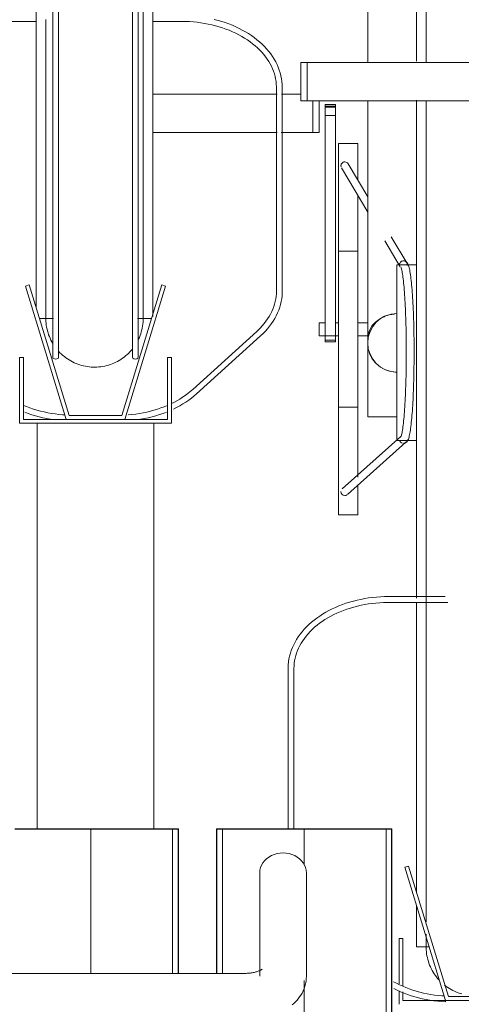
# Model space of a CAD drawing. Extents: x 50445 to 145605, y -10968 to 41989.
# Tile 209 of 256: x 94607 to 94834, y -633 to -128. Entities that reach past the tile are written whole.
import ezdxf

# ---------------------------------------------------------------- set-up
doc = ezdxf.new("R2010")
doc.units = 0
doc.header["$LTSCALE"] = 414.30304
doc.header["$MEASUREMENT"] = 0
doc.linetypes.add('gestippeld_2_', pattern=[6.35, 3.175, -3.175])
doc.linetypes.add('hartlijn-fijn', pattern=[6, 4, -1, 0, -1])
for name, color, linetype, lineweight in [('A-EQPM', 6, 'CONTINUOUS', 18), ('S-COLS', 6, 'CONTINUOUS', 18), ('S-COLS-HIDN', 5, 'gestippeld_2_', 18)]:
    doc.layers.add(name, color=color, linetype=linetype, lineweight=lineweight)

# ---------------------------------------------------------------- blocks, each defined once
blk = doc.blocks.new('97_KA_gestapelde fietsenstalling 8 fietsen 1600x1900 - Type-V117-plotview doorsnede C C  -  1 op 100')
at = {"layer": 'A-EQPM'}
for p, q in [((13631.1, -816.31), (13631.1, -660.96)), ((13606.1, -774.2), (13606.1, -816.98)), ((13495.83, -833.23), (13559.66, -833.23)), ((13561.77, -833.23), (13571.8, -833.23)), ((13577.89, -852.93), (13577.89, -836.68)), ((13581.1, -836.68), (13581.1, -852.93)), ((13606.1, -836.68), (13606.1, -958.68)), ((13631.1, -965.77), (13631.1, -836.2)), ((13589.53, -838.56), (13584.31, -838.56)), ((13584.31, -838.86), (13584.31, -838.56)), ((13584.31, -838.56), (13584.31, -839.87)), ((13584.31, -839.33), (13584.31, -838.86)), ((13584.31, -840.13), (13584.31, -839.33)), ((13589.53, -839.33), (13584.31, -839.33)), ((13584.31, -839.87), (13589.53, -839.87)), ((13584.31, -844.15), (13584.31, -840.13)), ((13589.53, -839.87), (13589.53, -838.56)), ((13589.53, -838.56), (13589.53, -838.86)), ((13589.53, -838.86), (13589.53, -839.33)), ((13589.53, -839.33), (13589.53, -840.13)), ((13589.53, -840.13), (13589.53, -844.15)), ((13584.31, -959.37), (13584.31, -844.15)), ((13589.53, -844.15), (13584.31, -844.15)), ((13589.53, -844.15), (13589.53, -959.37)), ((13559.66, -852.93), (13495.83, -852.93)), ((13577.89, -852.93), (13561.71, -852.93)), ((13581.1, -852.93), (13577.89, -852.93)), ((13601.1, -858.52), (13591.1, -858.52)), ((13591.1, -953.77), (13591.1, -858.52)), ((13601.1, -858.52), (13601.1, -876.9)), ((13592.62, -870.92), (13606.1, -893.68)), ((13606.1, -885.84), (13596.06, -868.88)), ((13601.1, -884.86), (13601.1, -953.77)), ((13614.81, -908.39), (13622.68, -921.67)), ((13626.11, -919.62), (13618.21, -906.28)), ((13601.1, -913.77), (13591.1, -913.77)), ((13631.1, -920.77), (13621.1, -920.77)), ((13621.1, -965.77), (13621.1, -920.77)), ((13584.31, -950.42), (13581.1, -950.42)), ((13581.1, -953.77), (13581.1, -950.42)), ((13581.1, -957.12), (13581.1, -953.77)), ((13591.1, -950.42), (13589.53, -950.42)), ((13591.1, -1049.02), (13591.1, -953.77)), ((13606.1, -950.42), (13601.1, -950.42)), ((13601.1, -953.77), (13601.1, -1029.55)), ((13581.1, -957.12), (13591.1, -957.12)), ((13584.31, -959.36), (13584.31, -960.15)), ((13584.31, -960.15), (13584.31, -959.37)), ((13589.53, -959.37), (13584.31, -959.37)), ((13589.53, -960.15), (13589.53, -959.36)), ((13589.53, -959.37), (13589.53, -960.15)), ((13601.1, -957.12), (13606.1, -957.12)), ((13606.1, -998.77), (13606.1, -958.73)), ((13584.31, -960.15), (13589.53, -960.15)), ((13621.1, -1010.77), (13621.1, -965.77)), ((13631.1, -1091.75), (13631.1, -965.77)), ((13591.1, -993.77), (13601.1, -993.77)), ((13606.1, -998.77), (13621.1, -998.77)), ((13623.07, -1008.75), (13593.01, -1035.54)), ((13595.67, -1038.53), (13625.72, -1011.75)), ((13621.1, -1010.77), (13631.1, -1010.77)), ((13601.1, -1033.73), (13601.1, -1049.02)), ((13591.1, -1049.02), (13601.1, -1049.02)), ((13645.94, -1090.88), (13616.72, -1090.88)), ((13616.72, -1093.88), (13647.25, -1093.88)), ((13631.1, -1242.89), (13631.1, -1093.89)), ((13565.22, -1127.74), (13565.22, -1210)), ((13568.22, -1210), (13568.22, -1127.74)), ((13627.12, -1229.06), (13625.2, -1229.64)), ((13625.2, -1229.64), (13646.1, -1298)), ((13647.58, -1296), (13627.12, -1229.06)), ((13631.1, -1270.58), (13631.1, -1249.39)), ((13624.16, -1266.3), (13622.16, -1266.3)), ((13622.16, -1266.3), (13622.16, -1289.51)), ((13624.16, -1290.7), (13624.16, -1266.3)), ((13631.1, -1270.58), (13637.39, -1270.58)), ((13622.16, -1293.05), (13622.16, -1300)), ((13624.16, -1298), (13624.16, -1293.67)), ((13674.62, -1296), (13647.58, -1296)), ((13646.1, -1298), (13624.16, -1298)), ((13646.1, -1298), (13676.1, -1298))]:
    blk.add_line(p, q, dxfattribs=at)
at = {"layer": 'A-EQPM', "flags": 128}
for points in [[(13636.1, -790.96), (13636.1, -801.08), (13636.1, -811.47), (13636.1, -816.98)], [(13636.1, -836.68), (13636.1, -844.05), (13636.1, -855.32), (13636.1, -866.77), (13636.1, -878.38), (13636.1, -890.12), (13636.1, -901.99), (13636.1, -913.96), (13636.1, -926.01), (13636.1, -938.13), (13636.1, -950.29), (13636.1, -962.48), (13636.1, -965.77)], [(13624.4, -1012.25), (13625.44, -1011.99), (13626.11, -1011.5), (13626.49, -1011.02), (13626.75, -1010.55), (13626.96, -1010.08), (13627.14, -1009.57), (13627.3, -1009.03), (13627.45, -1008.43), (13627.59, -1007.78), (13627.73, -1007.08), (13627.87, -1006.31), (13628, -1005.48), (13628.12, -1004.6), (13628.25, -1003.65), (13628.37, -1002.65), (13628.48, -1001.59), (13628.6, -1000.48), (13628.71, -999.31), (13628.81, -998.08), (13628.91, -996.81), (13629.01, -995.49), (13629.1, -994.12), (13629.19, -992.71), (13629.27, -991.25), (13629.35, -989.75), (13629.42, -988.22), (13629.49, -986.65), (13629.56, -985.04), (13629.62, -983.41), (13629.67, -981.74), (13629.72, -980.05), (13629.76, -978.34), (13629.8, -976.61), (13629.83, -974.85), (13629.86, -973.09), (13629.88, -971.31), (13629.9, -969.52), (13629.91, -967.73), (13629.91, -965.93), (13629.91, -964.13), (13629.9, -962.34), (13629.89, -960.55), (13629.87, -958.76), (13629.85, -956.99), (13629.82, -955.23), (13629.78, -953.49), (13629.74, -951.76), (13629.7, -950.06), (13629.65, -948.38), (13629.59, -946.73), (13629.53, -945.11), (13629.46, -943.52), (13629.39, -941.96), (13629.31, -940.45), (13629.23, -938.97), (13629.15, -937.53), (13629.06, -936.14), (13628.96, -934.79), (13628.87, -933.49), (13628.76, -932.24), (13628.66, -931.04), (13628.54, -929.9), (13628.43, -928.81), (13628.31, -927.78), (13628.19, -926.8), (13628.07, -925.88), (13627.94, -925.02), (13627.8, -924.22), (13627.67, -923.48), (13627.53, -922.8), (13627.38, -922.18), (13627.22, -921.61), (13627.06, -921.08), (13626.87, -920.6), (13626.64, -920.13), (13626.34, -919.66), (13625.85, -919.16), (13625, -918.73), (13624.48, -918.65)], [(13623.14, -922.05), (13623.17, -922.13), (13623.25, -922.33), (13623.36, -922.63), (13623.47, -923.03), (13623.59, -923.52), (13623.71, -924.09), (13623.83, -924.73), (13623.95, -925.44), (13624.07, -926.23), (13624.19, -927.08), (13624.31, -927.99), (13624.42, -928.97), (13624.54, -930.01), (13624.64, -931.11), (13624.75, -932.26), (13624.85, -933.47), (13624.95, -934.73), (13625.04, -936.04), (13625.13, -937.4), (13625.22, -938.81), (13625.3, -940.26), (13625.38, -941.75), (13625.45, -943.28), (13625.51, -944.84), (13625.58, -946.44), (13625.63, -948.07), (13625.69, -949.72), (13625.73, -951.41), (13625.77, -953.11), (13625.81, -954.84), (13625.84, -956.58), (13625.87, -958.34), (13625.89, -960.1), (13625.9, -961.88), (13625.91, -963.66), (13625.91, -965.45), (13625.91, -967.23), (13625.9, -969.01), (13625.89, -970.79), (13625.87, -972.56), (13625.84, -974.32), (13625.81, -976.06), (13625.77, -977.78), (13625.73, -979.49), (13625.69, -981.17), (13625.63, -982.83), (13625.58, -984.46), (13625.51, -986.05), (13625.45, -987.62), (13625.38, -989.15), (13625.3, -990.64), (13625.22, -992.09), (13625.13, -993.49), (13625.04, -994.85), (13624.95, -996.16), (13624.85, -997.42), (13624.75, -998.63), (13624.64, -999.79), (13624.54, -1000.89), (13624.42, -1001.92), (13624.31, -1002.9), (13624.19, -1003.82), (13624.07, -1004.67), (13623.95, -1005.45), (13623.83, -1006.17), (13623.71, -1006.81), (13623.59, -1007.37), (13623.47, -1007.86), (13623.36, -1008.26), (13623.25, -1008.57), (13623.17, -1008.77), (13623.14, -1008.84)], [(13636.1, -965.77), (13636.1, -977.96), (13636.1, -990.13), (13636.1, -1002.26), (13636.1, -1014.33), (13636.1, -1026.32), (13636.1, -1038.22), (13636.1, -1050), (13636.1, -1061.65), (13636.1, -1073.14), (13636.1, -1084.47), (13636.1, -1095.6), (13636.1, -1106.52), (13636.1, -1117.22), (13636.1, -1127.68), (13636.1, -1137.88), (13636.1, -1147.8), (13636.1, -1157.43), (13636.1, -1166.75), (13636.1, -1175.76), (13636.1, -1184.42), (13636.1, -1192.74), (13636.1, -1200.7), (13636.1, -1208.27), (13636.1, -1215.46), (13636.1, -1222.26), (13636.1, -1228.64), (13636.1, -1234.6), (13636.1, -1240.13), (13636.1, -1245.22), (13636.1, -1249.86), (13636.1, -1254.05), (13636.1, -1257.78)], [(13616.72, -1090.88), (13614.67, -1090.91), (13612.63, -1091), (13610.6, -1091.14), (13608.58, -1091.35), (13606.57, -1091.6), (13604.57, -1091.92), (13602.6, -1092.29), (13600.64, -1092.72), (13598.72, -1093.2), (13596.81, -1093.74), (13594.94, -1094.33), (13593.11, -1094.97), (13591.31, -1095.67), (13589.55, -1096.41), (13587.83, -1097.21), (13586.16, -1098.05), (13584.53, -1098.95), (13582.96, -1099.88), (13581.43, -1100.87), (13579.96, -1101.89), (13578.55, -1102.96), (13577.2, -1104.07), (13575.91, -1105.22), (13574.69, -1106.41), (13573.53, -1107.63), (13572.44, -1108.88), (13571.42, -1110.17), (13570.47, -1111.49), (13569.6, -1112.83), (13568.8, -1114.21), (13568.08, -1115.6), (13567.43, -1117.02), (13566.87, -1118.45), (13566.39, -1119.91), (13565.99, -1121.37), (13565.67, -1122.85), (13565.43, -1124.34), (13565.28, -1125.84), (13565.22, -1127.34), (13565.22, -1127.74)], [(13568.22, -1127.74), (13568.25, -1126.41), (13568.37, -1125.08), (13568.55, -1123.76), (13568.82, -1122.44), (13569.15, -1121.13), (13569.57, -1119.83), (13570.05, -1118.53), (13570.61, -1117.25), (13571.24, -1115.99), (13571.95, -1114.74), (13572.73, -1113.51), (13573.57, -1112.3), (13574.49, -1111.12), (13575.47, -1109.95), (13576.53, -1108.82), (13577.64, -1107.71), (13578.82, -1106.64), (13580.07, -1105.59), (13581.37, -1104.59), (13582.73, -1103.61), (13584.15, -1102.68), (13585.61, -1101.78), (13587.14, -1100.93), (13588.7, -1100.12), (13590.32, -1099.35), (13591.98, -1098.63), (13593.68, -1097.96), (13595.42, -1097.34), (13597.19, -1096.76), (13598.99, -1096.23), (13600.83, -1095.76), (13602.69, -1095.34), (13604.57, -1094.97), (13606.48, -1094.65), (13608.4, -1094.39), (13610.33, -1094.18), (13612.28, -1094.03), (13614.23, -1093.93), (13616.19, -1093.89), (13616.72, -1093.88)], [(13636.1, -1263.97), (13636.1, -1266.14), (13636.1, -1267.97), (13636.1, -1269.32), (13636.1, -1270.18), (13636.1, -1270.56), (13636.1, -1270.58)], [(13636.1, -1270.58), (13636.1, -1270.33), (13636.1, -1269.6), (13636.1, -1268.38), (13636.1, -1266.68), (13636.1, -1265.29)], [(13636.1, -1270.18), (13636.1, -1270.56), (13636.1, -1270.58)], [(13642.67, -1287.46), (13642.01, -1286.71), (13641.38, -1285.94), (13640.78, -1285.13), (13640.21, -1284.31), (13639.68, -1283.46), (13639.18, -1282.6), (13638.72, -1281.71), (13638.29, -1280.81), (13637.9, -1279.89), (13637.55, -1278.95), (13637.23, -1278), (13636.95, -1277.04), (13636.71, -1276.07), (13636.51, -1275.09), (13636.35, -1274.1), (13636.23, -1273.11), (13636.15, -1272.11), (13636.11, -1271.12), (13636.1, -1270.58)], [(13642.67, -1287.46), (13642.01, -1286.71), (13641.38, -1285.94), (13640.78, -1285.13), (13640.21, -1284.31), (13639.68, -1283.46), (13639.18, -1282.6), (13638.72, -1281.71), (13638.29, -1280.81), (13637.9, -1279.89), (13637.55, -1278.95), (13637.23, -1278), (13636.95, -1277.04), (13636.71, -1276.07), (13636.51, -1275.09), (13636.35, -1274.1), (13636.23, -1273.11), (13636.15, -1272.11)], [(13645.4, -1295.71), (13644.23, -1295.64), (13642.29, -1295.46), (13640.36, -1295.23), (13638.44, -1294.94), (13636.55, -1294.6), (13634.68, -1294.2), (13632.83, -1293.75), (13631.01, -1293.25), (13629.22, -1292.7), (13627.46, -1292.1), (13625.74, -1291.46), (13624.06, -1290.76), (13622.42, -1290.02), (13620.83, -1289.23), (13619.28, -1288.4)], [(13619.55, -1291.94), (13621.23, -1292.77), (13622.96, -1293.56), (13624.74, -1294.29), (13626.55, -1294.96), (13628.4, -1295.59), (13630.28, -1296.17), (13632.19, -1296.69), (13634.12, -1297.15), (13636.08, -1297.56), (13638.07, -1297.92), (13640.07, -1298.21), (13642.08, -1298.45), (13644.11, -1298.64), (13646.03, -1298.76)], [(13654.45, -1294.68), (13653.49, -1294.39), (13652.55, -1294.07), (13651.62, -1293.71), (13650.7, -1293.31), (13649.8, -1292.87), (13648.91, -1292.4), (13648.05, -1291.9), (13647.21, -1291.36), (13646.39, -1290.79), (13645.59, -1290.18)], [(13647.21, -1291.36), (13646.39, -1290.79), (13645.59, -1290.18)], [(13653.49, -1294.39), (13652.55, -1294.07), (13651.62, -1293.71), (13650.7, -1293.31), (13649.8, -1292.87), (13648.91, -1292.4)]]:
    blk.add_lwpolyline(points, dxfattribs=at)
at = {"layer": 'A-EQPM'}
for start, end in [(90, 180), (180, 270)]:
    blk.add_arc((13621.1, -960.77), 15, start, end, dxfattribs=at)
for centre, major_axis, ratio, start_param, end_param in [((13594.34, -869.9), (1.72, 1.02), 0.988284, 1.030886, 2.863482), ((13594.34, -869.9), (1.72, 1.02), 0.988284, 6.266874, 7.314071), ((13621.1, -958.68), (15, 0), 0.848048, 1.653289, 3.141593), ((13624.4, -1010.25), (0, 2), 0.996917, 1.832596, 2.879793), ((13624.4, -1010.25), (0, 2), 0.996917, 3.665191, 4.45059), ((13594.34, -1037.04), (-1.33, 1.49), 0.994489, 0.84558, 2.416376), ((13594.34, -1037.04), (-1.33, 1.49), 0.994489, 2.416376, 2.939975), ((13594.34, -1037.04), (-1.33, 1.49), 0.994489, 3.141593, 3.201774), ((13646.1, -1297.26), (0.07, 1.5), 0.049327, 1.833815, 2.357414), ((13646.1, -1297.26), (0.07, 1.5), 0.049327, 2.357414, 3.141593), ((13646.1, -1297.26), (0.07, 1.5), 0.049327, 3.142812, 4.19001)]:
    blk.add_ellipse(centre, major_axis=major_axis, ratio=ratio, start_param=start_param, end_param=end_param, dxfattribs=at)
for points in [[(13622.43, -920.99), (13622.39, -920.76), (13622.39, -920.29), (13622.64, -919.63), (13623.1, -919.08), (13623.71, -918.73), (13624.17, -918.65), (13624.41, -918.65)], [(13624.41, -918.65), (13624.64, -918.65), (13625.1, -918.73), (13625.71, -919.08), (13626.16, -919.63), (13626.4, -920.29), (13626.4, -920.76), (13626.36, -920.99)], [(13615.37, -946.91), (13614.76, -947.16), (13614.17, -947.45), (13613.6, -947.78)], [(13606.62, -964.65), (13606.96, -965.91), (13607.96, -968.36), (13609.57, -970.45), (13610.5, -971.38)], [(13613.6, -973.76), (13614.74, -974.41), (13617.18, -975.42), (13619.79, -975.77), (13621.1, -975.77)]]:
    blk.add_open_spline(points, degree=3, dxfattribs=at)
blk = doc.blocks.new('97_KA_gestapelde fietsenstalling 16 fietsen 1600x2900 - Type-V121-plotview doorsnede C C  -  1 op 100')
at = {"layer": 'A-EQPM'}
for p, q in [((13444.39, -638.38), (13444.39, -968.3)), ((13447.39, -968.3), (13447.39, -638.38)), ((13485.27, -638.38), (13485.27, -968.3)), ((13488.27, -968.3), (13488.27, -638.38)), ((13435.83, -942.33), (13435.83, -643.38)), ((13495.83, -643.38), (13495.83, -947.15)), ((13421.95, -795.88), (13435.83, -795.88)), ((13495.83, -795.88), (13510.72, -795.88)), ((13559.22, -829.74), (13559.22, -934.24)), ((13562.22, -934.24), (13562.22, -829.74)), ((13432.35, -931.06), (13430.43, -931.64)), ((13430.43, -931.64), (13451.33, -1000)), ((13452.81, -998), (13432.35, -931.06)), ((13500.32, -931.06), (13479.85, -998)), ((13481.33, -1000), (13502.23, -931.64)), ((13502.23, -931.64), (13500.32, -931.06)), ((13437.58, -948.19), (13444.85, -948.19)), ((13487.83, -948.19), (13495.08, -948.19)), ((13549.11, -954.89), (13516.24, -984.65)), ((13518.25, -986.87), (13551.13, -957.12)), ((13429.39, -968.3), (13427.39, -968.3)), ((13427.39, -968.3), (13427.39, -1002)), ((13429.39, -1000), (13429.39, -968.3)), ((13505.27, -968.3), (13503.27, -968.3)), ((13503.27, -968.3), (13503.27, -1000)), ((13505.27, -1002), (13505.27, -968.3)), ((13479.85, -998), (13452.81, -998)), ((13427.39, -1002), (13505.27, -1002)), ((13451.33, -1000), (13429.39, -1000)), ((13436.33, -1210), (13436.33, -1002)), ((13451.33, -1000), (13481.33, -1000)), ((13503.27, -1000), (13481.33, -1000)), ((13496.33, -1210), (13496.33, -1002)), ((13550.63, -1232.56), (13550.63, -1285.55)), ((13574.63, -1285.55), (13574.63, -1232.56)), ((13542.63, -1284.15), (13002.63, -1284.15))]:
    blk.add_line(p, q, dxfattribs=at)
at = {"layer": 'A-EQPM', "flags": 128}
for points in [[(13440.83, -794.83), (13440.83, -805.29), (13440.83, -815.48), (13440.83, -825.41), (13440.83, -835.04), (13440.83, -844.36), (13440.83, -853.37), (13440.83, -862.03), (13440.83, -870.35), (13440.83, -878.3), (13440.83, -885.88), (13440.83, -893.07), (13440.83, -899.86), (13440.83, -906.24), (13440.83, -912.21), (13440.83, -917.74), (13440.83, -922.83), (13440.83, -927.47), (13440.83, -931.66), (13440.83, -935.39), (13440.83, -938.65), (13440.83, -941.44), (13440.83, -943.75), (13440.83, -945.58), (13440.83, -946.93), (13440.83, -947.79), (13440.83, -948.17), (13440.83, -948.19)], [(13490.83, -948.19), (13490.83, -947.94), (13490.83, -947.21), (13490.83, -945.99), (13490.83, -944.29), (13490.83, -942.11), (13490.83, -939.45), (13490.83, -936.31), (13490.83, -932.71), (13490.83, -928.65), (13490.83, -924.12), (13490.83, -919.15), (13490.83, -913.74), (13490.83, -907.9), (13490.83, -901.63), (13490.83, -894.95), (13490.83, -887.86), (13490.83, -880.39), (13490.83, -872.53), (13490.83, -864.31), (13490.83, -855.74), (13490.83, -846.83), (13490.83, -837.59), (13490.83, -828.04), (13490.83, -818.19), (13490.83, -808.07), (13490.83, -797.68), (13490.83, -787.04)], [(13562.22, -829.74), (13562.18, -828.24), (13562.05, -826.75), (13561.84, -825.26), (13561.54, -823.77), (13561.16, -822.3), (13560.7, -820.85), (13560.16, -819.4), (13559.54, -817.98), (13558.84, -816.58), (13558.06, -815.2), (13557.2, -813.85), (13556.28, -812.52), (13555.28, -811.23), (13554.2, -809.96), (13553.06, -808.73), (13551.86, -807.54), (13550.58, -806.38), (13549.25, -805.26), (13547.86, -804.18), (13546.4, -803.14), (13544.89, -802.15), (13543.33, -801.19), (13541.72, -800.29), (13540.06, -799.43), (13538.35, -798.62), (13536.6, -797.86), (13534.82, -797.15), (13532.99, -796.5), (13531.13, -795.89), (13529.23, -795.34), (13527.31, -794.84)], [(13510.72, -795.88), (13512.68, -795.91), (13514.63, -795.99), (13516.58, -796.13), (13518.51, -796.33), (13520.44, -796.57), (13522.35, -796.88), (13524.24, -797.23), (13526.1, -797.64), (13527.95, -798.1), (13529.76, -798.61), (13531.54, -799.18), (13533.29, -799.79), (13535, -800.45), (13536.67, -801.16), (13538.3, -801.91), (13539.88, -802.71), (13541.41, -803.55), (13542.9, -804.43), (13544.33, -805.36), (13545.7, -806.32), (13547.02, -807.32), (13548.28, -808.35), (13549.48, -809.42), (13550.61, -810.52), (13551.68, -811.65), (13552.68, -812.8), (13553.62, -813.98), (13554.49, -815.18), (13555.28, -816.41), (13556.01, -817.65), (13556.66, -818.91), (13557.24, -820.19), (13557.74, -821.48), (13558.18, -822.78), (13558.53, -824.09), (13558.82, -825.4), (13559.02, -826.73), (13559.16, -828.05), (13559.22, -829.38), (13559.22, -829.74)], [(13559.22, -934.24), (13559.18, -935.57), (13559.07, -936.89), (13558.88, -938.22), (13558.62, -939.54), (13558.28, -940.85), (13557.87, -942.15), (13557.38, -943.44), (13556.82, -944.72), (13556.19, -945.99), (13555.48, -947.24), (13554.71, -948.47), (13553.86, -949.68), (13552.94, -950.86), (13551.96, -952.02), (13550.91, -953.16), (13549.79, -954.26), (13549.11, -954.89)], [(13551.13, -957.12), (13552.37, -955.94), (13553.55, -954.73), (13554.66, -953.49), (13555.7, -952.21), (13556.67, -950.9), (13557.57, -949.56), (13558.39, -948.2), (13559.14, -946.81), (13559.81, -945.4), (13560.4, -943.97), (13560.91, -942.52), (13561.33, -941.06), (13561.68, -939.58), (13561.94, -938.1), (13562.11, -936.61), (13562.2, -935.11), (13562.22, -934.24)], [(13440.83, -948.19), (13440.83, -947.94), (13440.83, -947.21), (13440.83, -945.99), (13440.83, -944.29), (13440.83, -942.11), (13440.83, -942.05)], [(13490.83, -941.44), (13490.83, -943.75), (13490.83, -945.58), (13490.83, -946.93), (13490.83, -947.79), (13490.83, -948.17), (13490.83, -948.19)], [(13440.83, -947.79), (13440.83, -948.17), (13440.83, -948.19)], [(13444.41, -961.07), (13443.91, -960.21), (13443.45, -959.32), (13443.02, -958.42), (13442.63, -957.5), (13442.28, -956.56), (13441.96, -955.61), (13441.68, -954.65), (13441.45, -953.68), (13441.25, -952.7), (13441.08, -951.71), (13440.96, -950.72), (13440.88, -949.72), (13440.84, -948.72), (13440.83, -948.19)], [(13490.83, -948.19), (13490.81, -949.18), (13490.75, -950.18), (13490.65, -951.18), (13490.51, -952.17), (13490.34, -953.15), (13490.12, -954.13), (13489.86, -955.09), (13489.57, -956.05), (13489.23, -956.99), (13488.86, -957.92), (13488.45, -958.83)], [(13490.83, -948.19), (13490.81, -949.18), (13490.75, -950.18), (13490.65, -951.18), (13490.51, -952.17), (13490.34, -953.15), (13490.12, -954.13), (13489.86, -955.09), (13489.57, -956.05), (13489.23, -956.99), (13488.86, -957.92), (13488.45, -958.83)], [(13490.83, -947.79), (13490.83, -948.17), (13490.83, -948.19)], [(13444.41, -961.07), (13443.91, -960.21), (13443.45, -959.32), (13443.02, -958.42), (13442.63, -957.5), (13442.28, -956.56), (13441.96, -955.61), (13441.68, -954.65), (13441.45, -953.68), (13441.25, -952.7), (13441.08, -951.71), (13440.96, -950.72), (13440.88, -949.72)], [(13485.27, -963.9), (13484.63, -964.67), (13483.96, -965.41), (13483.25, -966.12), (13482.52, -966.8), (13481.76, -967.45), (13480.98, -968.08), (13480.17, -968.66), (13479.34, -969.22), (13478.49, -969.75), (13477.62, -970.23), (13476.73, -970.69), (13475.82, -971.11), (13474.89, -971.49), (13473.95, -971.83), (13473, -972.14), (13472.04, -972.4), (13471.07, -972.63), (13470.08, -972.82), (13469.09, -972.97), (13468.1, -973.08), (13467.1, -973.15), (13466.1, -973.18), (13465.1, -973.17), (13464.11, -973.13), (13463.11, -973.04), (13462.12, -972.91), (13461.13, -972.74), (13460.15, -972.53), (13459.19, -972.28), (13458.23, -972), (13457.28, -971.68), (13456.35, -971.32), (13455.43, -970.92), (13454.53, -970.48), (13453.65, -970.01), (13452.78, -969.51), (13451.94, -968.97), (13451.12, -968.4), (13450.33, -967.79), (13449.55, -967.16), (13448.81, -966.49), (13448.09, -965.8), (13447.4, -965.07)], [(13485.27, -963.9), (13484.63, -964.67), (13483.96, -965.41), (13483.25, -966.12), (13482.52, -966.8), (13481.76, -967.45), (13480.98, -968.08), (13480.17, -968.66)], [(13454.53, -970.48), (13453.65, -970.01), (13452.78, -969.51), (13451.94, -968.97), (13451.12, -968.4), (13450.33, -967.79), (13449.55, -967.16), (13448.81, -966.49), (13448.09, -965.8), (13447.4, -965.07)], [(13472.04, -972.4), (13471.07, -972.63), (13470.08, -972.82), (13469.09, -972.97), (13468.1, -973.08), (13467.1, -973.15), (13466.1, -973.18), (13465.1, -973.17), (13464.11, -973.13), (13463.11, -973.04), (13462.12, -972.91), (13461.13, -972.74), (13460.15, -972.53), (13459.19, -972.28), (13458.23, -972), (13457.28, -971.68), (13456.35, -971.32), (13455.43, -970.92)], [(13477.62, -970.23), (13476.73, -970.69), (13475.82, -971.11), (13474.89, -971.49), (13473.95, -971.83)], [(13516.24, -984.65), (13515.02, -985.7), (13513.74, -986.73), (13512.41, -987.71), (13511.01, -988.66), (13509.57, -989.58), (13508.07, -990.45), (13506.52, -991.28), (13505.27, -991.89)], [(13506.3, -994.73), (13507.98, -993.9), (13509.62, -993.02), (13511.21, -992.09), (13512.74, -991.12), (13514.23, -990.1), (13515.65, -989.04), (13517.02, -987.94), (13518.25, -986.87)], [(13450.63, -997.71), (13449.46, -997.64), (13447.52, -997.46), (13445.59, -997.23), (13443.67, -996.94), (13441.78, -996.6), (13439.91, -996.2), (13438.06, -995.75), (13436.24, -995.25), (13434.45, -994.7), (13432.69, -994.1), (13430.97, -993.46), (13429.39, -992.8)], [(13503.27, -992.8), (13501.6, -993.49), (13499.88, -994.14), (13498.12, -994.74), (13496.33, -995.28), (13494.5, -995.78), (13492.65, -996.22), (13490.78, -996.62), (13488.88, -996.96), (13486.97, -997.24), (13485.04, -997.47), (13483.1, -997.65)], [(13429.97, -996.29), (13431.78, -996.96), (13433.63, -997.59), (13435.51, -998.17), (13437.42, -998.69), (13439.35, -999.15), (13441.32, -999.56), (13443.3, -999.92)], [(13489.48, -999.9), (13491.46, -999.54), (13493.42, -999.13), (13495.36, -998.66), (13497.26, -998.14), (13499.14, -997.56), (13500.99, -996.93), (13502.8, -996.25)], [(13551.84, -1282.01), (13551.82, -1282.02), (13551.77, -1282.06), (13551.69, -1282.12), (13551.57, -1282.2), (13551.41, -1282.3), (13551.23, -1282.4), (13551.01, -1282.52), (13550.76, -1282.64), (13550.47, -1282.77), (13550.16, -1282.89), (13549.83, -1283.02), (13549.46, -1283.15), (13549.07, -1283.27), (13548.66, -1283.39), (13548.23, -1283.5), (13547.78, -1283.61), (13547.32, -1283.7), (13546.83, -1283.79), (13546.34, -1283.88), (13545.83, -1283.95), (13545.31, -1284.01), (13544.78, -1284.06), (13544.25, -1284.1), (13543.71, -1284.13), (13543.16, -1284.14), (13542.63, -1284.15)], [(13574.63, -1285.55), (13574.58, -1286.88), (13574.43, -1288.19), (13574.19, -1289.48), (13573.86, -1290.74), (13573.44, -1291.94), (13572.95, -1293.1), (13572.4, -1294.2), (13571.79, -1295.25), (13571.13, -1296.23), (13570.43, -1297.16), (13569.7, -1298.03), (13568.93, -1298.85), (13568.14, -1299.62), (13567.32, -1300.35)]]:
    blk.add_lwpolyline(points, dxfattribs=at)
at = {"layer": 'A-EQPM'}
for centre, major_axis, ratio, start_param, end_param in [((13445.89, -968.3), (1.5, 0), 0.486102, 3.141593, 6.283185), ((13486.77, -968.3), (-1.5, 0), 0.486102, 0, 3.141593), ((13451.33, -999.26), (0.07, 1.5), 0.049327, 1.833815, 2.095615), ((13481.33, -999.26), (-0.07, 1.5), 0.049327, 4.187571, 4.44937), ((13562.63, -1232.56), (12, 0), 0.848048, 0, 3.141593)]:
    blk.add_ellipse(centre, major_axis=major_axis, ratio=ratio, start_param=start_param, end_param=end_param, dxfattribs=at)
at = {"layer": 'S-COLS', "lineweight": 25}
for p, q in [((13424.93, -1210), (13502.93, -1210)), ((13502.93, -1210), (13508.93, -1210)), ((13508.93, -1284.16), (13508.93, -1210))]:
    blk.add_line(p, q, dxfattribs=at)
at = {"layer": 'S-COLS', "linetype": 'hartlijn-fijn'}
blk.add_line((13463.93, -1210), (13463.93, -1284.16), dxfattribs=at)
at = {"layer": 'S-COLS-HIDN'}
blk.add_line((13505.93, -1210), (13505.93, -1284.16), dxfattribs=at)
blk = doc.blocks.new('97_KA_gestapelde fietsenstalling 16 fietsen 1600x2900 - Type-V122-plotview doorsnede C C  -  1 op 100')
at = {"layer": 'A-EQPM'}
for p, q in [((13571.8, -816.98), (13575.01, -816.98)), ((13571.8, -836.68), (13571.8, -816.98)), ((13575.01, -816.98), (13676.61, -816.98)), ((13575.01, -836.68), (13575.01, -816.98)), ((13575.01, -836.68), (13571.8, -836.68)), ((13676.61, -836.68), (13575.01, -836.68))]:
    blk.add_line(p, q, dxfattribs=at)
at = {"layer": 'S-COLS', "lineweight": 25}
for p, q in [((13528.53, -1210), (13528.53, -1284.16)), ((13528.53, -1210), (13534.53, -1210)), ((13534.53, -1210), (13612.53, -1210)), ((13612.53, -1210), (13618.53, -1210)), ((13618.53, -1440), (13618.53, -1210))]:
    blk.add_line(p, q, dxfattribs=at)
at = {"layer": 'S-COLS', "linetype": 'hartlijn-fijn'}
for p, q in [((13573.53, -1210), (13573.53, -1228.2)), ((13573.53, -1287.74), (13573.53, -1439.94))]:
    blk.add_line(p, q, dxfattribs=at)
at = {"layer": 'S-COLS-HIDN'}
for p, q in [((13531.53, -1284.16), (13531.53, -1210)), ((13615.53, -1210), (13615.53, -1439.99))]:
    blk.add_line(p, q, dxfattribs=at)

msp = doc.modelspace()

# ---------------------------------------------------------------- block references
at = {"layer": 'A-EQPM'}
for name in ['97_KA_gestapelde fietsenstalling 16 fietsen 1600x2900 - Type-V121-plotview doorsnede C C  -  1 op 100', '97_KA_gestapelde fietsenstalling 16 fietsen 1600x2900 - Type-V122-plotview doorsnede C C  -  1 op 100', '97_KA_gestapelde fietsenstalling 8 fietsen 1600x1900 - Type-V117-plotview doorsnede C C  -  1 op 100']:
    msp.add_blockref(name, (81179.52, 667.18), dxfattribs=at)

doc.saveas('drawing.dxf')
